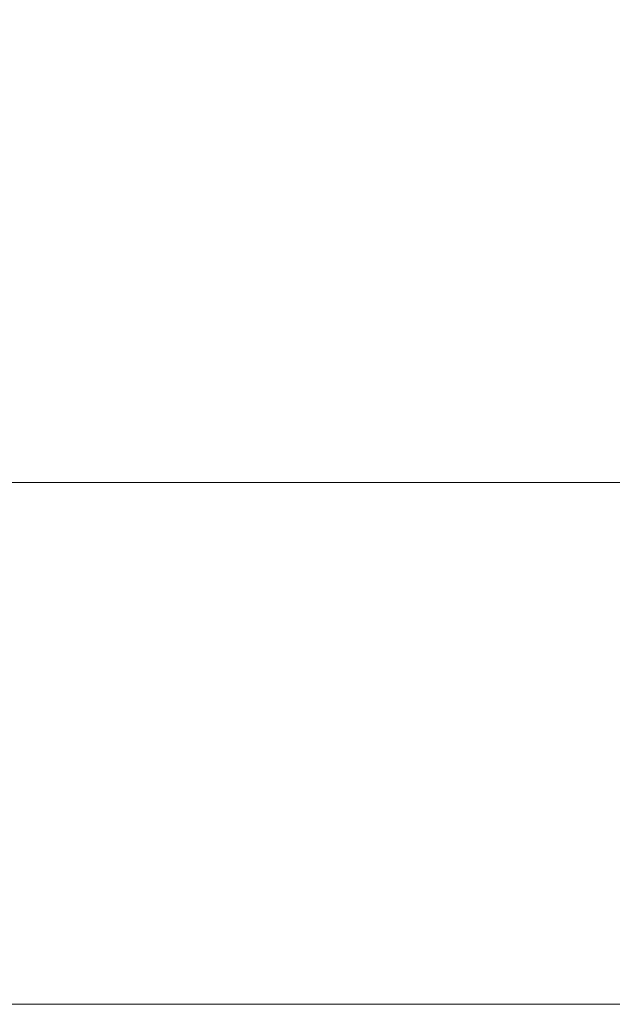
# Model space of a CAD drawing. Header units: millimetres. Extents: x 3501050 to 3719646, y 122984 to 158395.
# Tile 13 of 76: x 3502266 to 3502735, y 142404 to 143182. Entities that reach past the tile are written whole.
import ezdxf
from ezdxf.xclip import XClip

# ---------------------------------------------------------------- set-up
doc = ezdxf.new("R2010")
doc.units = ezdxf.units.MM
doc.header["$XCLIPFRAME"] = 0
doc.linetypes.add('HIDDEN', pattern=[0.375, 0.25, -0.125])
doc.layers.get('0').update_dxf_attribs({"color": 8})
for name, color, linetype, lineweight in [('01_TEXT', 7, 'Continuous', 5), ('KIOSK', 10, 'Continuous', 5), ('P-PIPE', 1, 'Continuous', 35)]:
    doc.layers.add(name, color=color, linetype=linetype, lineweight=lineweight)

# ---------------------------------------------------------------- blocks, each defined once
blk = doc.blocks.new('ea')
at = {"layer": 'P-PIPE', "lineweight": 5, "true_color": 0xff5c5c, "transparency": 33554559}
blk.add_hatch(color=11, dxfattribs=at).paths.add_polyline_path([(3643645.2, 153095.7), (3636772.7, 153095.4), (3636772.4, 153257), (3643645, 153256.1), (3643645.2, 153096)])
at = {"layer": 'P-PIPE', "color": 1, "true_color": 0xff0000}
for p, q in [((3636775.7, 153256.7), (3644159.3, 153256.7)), ((3636775.7, 153256.7), (3644159.3, 153256.7)), ((3636775.7, 153256.7), (3644159.3, 153256.7)), ((3644159.3, 153095.7), (3636775.7, 153095.7)), ((3644159.3, 153095.7), (3636775.7, 153095.7)), ((3644159.3, 153095.7), (3636775.7, 153095.7))]:
    blk.add_line(p, q, dxfattribs=at)
blk = doc.blocks.new('A$Cca2f4f65')
at = {"color": 91, "linetype": 'HIDDEN', "ltscale": 10, "true_color": 0x6bff6b}
blk.add_lwpolyline([(-554.1, -2217.2), (-554.1, -1917.2), (10797, -1917.2), (10797, -2217.2)], close=True, dxfattribs=at)
blk.add_blockref('ea', (-3630331, -154789.5))

msp = doc.modelspace()

# ---------------------------------------------------------------- linework, layer by layer
at = {"layer": '01_TEXT', "color": 0}
for points in [[(3503588.18, 143971.54), (3503588.18, 142816.06), (3501050.17, 142816.06), (3501050.17, 143971.54)], [(3503588.18, 142816.06), (3501050.17, 142816.06)], [(3503588.18, 142816.06), (3503588.18, 142403.54), (3501050.17, 142403.54), (3501050.17, 142816.06)]]:
    msp.add_lwpolyline(points, dxfattribs=at)

# ---------------------------------------------------------------- block references
at = {"layer": 'KIOSK'}
ref = msp.add_blockref('A$Cca2f4f65', (3500314.95, 144067.94), dxfattribs=dict(at, xscale=0.5, yscale=0.5, zscale=0.5))
XClip(ref).set_block_clipping_path([(2149.2979819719, -2366.0227336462), (3881.1285545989, -1804.0869297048)])
ref = msp.add_blockref('A$Cca2f4f65', (3498810.19, 143384.6), dxfattribs=dict(at, xscale=0.5, yscale=0.5, zscale=0.5))
XClip(ref).set_block_clipping_path([(5410.0651222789, -1787.1436528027), (6871.7099481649, -1298.9781775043)])

doc.saveas('drawing.dxf')
